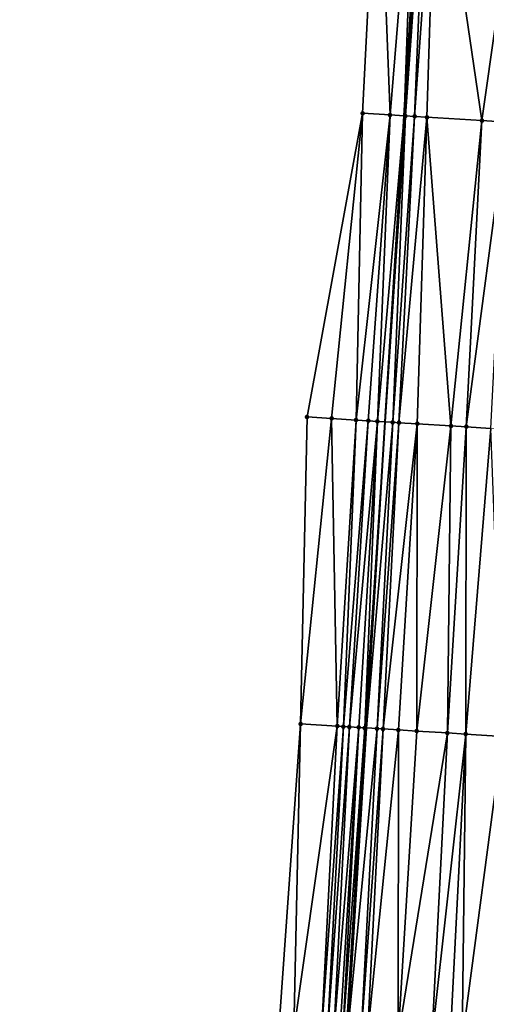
# Model space of a CAD drawing. Header units: feet. Extents: x 2004186 to 2014793, y 836912 to 864902.
# Tile 239 of 256: x 2010611 to 2010641, y 844247 to 844312. Entities that reach past the tile are written whole.
import ezdxf

# ---------------------------------------------------------------- set-up
doc = ezdxf.new("R2010")
doc.units = ezdxf.units.FT
doc.header["$LTSCALE"] = 100
doc.header["$MEASUREMENT"] = 0
for name, color, linetype, lineweight in [('EP_Travel Lane', 5, 'Continuous', 40), ('Road Shots', 4, 'Continuous', 200), ('Road X-Section', 30, 'Continuous', 13)]:
    doc.layers.add(name, color=color, linetype=linetype, lineweight=lineweight)
doc.layers.add('I-77 SB_MM21-27-Surface-Border', color=7, linetype='Continuous')
doc.layers.add('I-77 SB_MM21-27-Surface-TIN', color=7, linetype='Continuous')

msp = doc.modelspace()

# ---------------------------------------------------------------- linework, layer by layer
at = {"layer": 'EP_Travel Lane'}
msp.add_polyline3d([(2010614.904500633, 843966.0543007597, 401.6235736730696), (2010616.145713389, 843986.0081646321, 401.9860260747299), (2010617.386939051, 844005.9622359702, 402.3611542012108), (2010618.628224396, 844025.9172667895, 402.737734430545), (2010619.872743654, 844045.870522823, 403.1127317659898), (2010621.121326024, 844065.8267363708, 403.4966030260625), (2010622.370327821, 844085.7837246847, 403.8740494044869), (2010623.619357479, 844105.7411581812, 404.2405012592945), (2010624.868321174, 844125.6975377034, 404.615767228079), (2010626.117350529, 844145.6549663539, 404.9827181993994), (2010627.366334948, 844165.6116770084, 405.3658321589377), (2010628.61212678, 844185.5718463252, 405.757747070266), (2010629.850180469, 844205.533969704, 406.1132010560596), (2010631.083499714, 844225.4923127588, 406.4814113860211), (2010632.31677012, 844245.4498654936, 406.832610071), (2010633.550075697, 844265.4079873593, 407.2102862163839), (2010634.783125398, 844285.361968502, 407.6023876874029), (2010636.015940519, 844305.3121535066, 407.9706716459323), (2010637.249070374, 844325.2674317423, 408.3152917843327)], dxfattribs=at)
at = {"layer": 'I-77 SB_MM21-27-Surface-Border', "color": 3, "linetype": 'ByBlock', "lineweight": -2}
msp.add_polyline3d([(2010610.938647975, 843966.2995420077, 401.4839026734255), (2010611.960237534, 843986.2671053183, 401.8444700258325), (2010613.979923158, 844006.1729871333, 402.2423892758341), (2010614.80194482, 844026.1537252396, 402.6142527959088), (2010615.223473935, 844046.1574731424, 402.9557398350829), (2010616.442370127, 844066.1155402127, 403.3262718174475), (2010616.862716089, 844086.1238485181, 403.6718958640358), (2010618.0815486, 844106.0829693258, 404.0551271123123), (2010619.100689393, 844126.053239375, 404.4271268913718), (2010620.319515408, 844146.0122537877, 404.810709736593), (2010621.538323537, 844165.9709753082, 405.1887415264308), (2010622.758753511, 844185.9336617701, 405.5679001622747), (2010624.182054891, 844205.8851672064, 405.9342514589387), (2010625.80648948, 844225.819345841, 406.3115778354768), (2010627.830085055, 844245.7275909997, 406.6937347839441), (2010629.254887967, 844265.6739025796, 407.0753492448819), (2010629.681407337, 844285.6788400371, 407.411792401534), (2010633.301487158, 844305.4807496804, 407.8622279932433), (2010634.326885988, 844325.4490346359, 408.1915750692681)], dxfattribs=at)
at = {"layer": 'I-77 SB_MM21-27-Surface-TIN', "color": 128, "linetype": 'ByBlock', "lineweight": -2}
for points in [[(2010634.326885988, 844325.4490346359, 408.1915750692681), (2010633.301487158, 844305.4807496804, 407.8622279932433), (2010635.09802306, 844305.3691228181, 407.9363739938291)], [(2010636.722265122, 844325.3001651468, 408.293299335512), (2010634.326885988, 844325.4490346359, 408.1915750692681), (2010635.09802306, 844305.3691228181, 407.9363739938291)], [(2010636.722265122, 844325.3001651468, 408.293299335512), (2010635.09802306, 844305.3691228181, 407.9363739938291), (2010636.015940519, 844305.3121535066, 407.9706716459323)], [(2010636.722265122, 844325.3001651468, 408.293299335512), (2010636.015940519, 844305.3121535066, 407.9706716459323), (2010637.249070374, 844325.2674317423, 408.3152917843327)], [(2010636.096102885, 844305.3071783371, 407.9736668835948), (2010637.249070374, 844325.2674317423, 408.3152917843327), (2010636.015940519, 844305.3121535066, 407.9706716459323)], [(2010637.520725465, 844325.2505522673, 408.3266325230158), (2010637.249070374, 844325.2674317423, 408.3152917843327), (2010636.096102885, 844305.3071783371, 407.9736668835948)], [(2010637.520725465, 844325.2505522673, 408.3266325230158), (2010636.096102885, 844305.3071783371, 407.9736668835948), (2010636.694956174, 844305.2700995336, 407.9911777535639)], [(2010638.119578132, 844325.2134633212, 408.3448840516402), (2010637.520725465, 844325.2505522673, 408.3266325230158), (2010636.694956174, 844305.2700995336, 407.9911777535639)], [(2010638.119578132, 844325.2134633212, 408.3448840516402), (2010636.694956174, 844305.2700995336, 407.9911777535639), (2010637.49343366, 844305.220765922, 408.008724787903)], [(2010638.119578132, 844325.2134633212, 408.3448840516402), (2010637.49343366, 844305.220765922, 408.008724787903), (2010641.086607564, 844304.9991754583, 408.0649473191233)], [(2010643.908569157, 844324.8562711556, 408.4467217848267), (2010638.119578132, 844325.2134633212, 408.3448840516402), (2010641.086607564, 844304.9991754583, 408.0649473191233)], [(2010643.908569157, 844324.8562711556, 408.4467217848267), (2010641.086607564, 844304.9991754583, 408.0649473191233), (2010642.68357232, 844304.9006676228, 408.0912184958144)], [(2010633.301487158, 844305.4807496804, 407.8622279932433), (2010629.681407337, 844285.6788400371, 407.411792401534), (2010631.278329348, 844285.5796358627, 407.4723876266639)], [(2010633.301487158, 844305.4807496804, 407.8622279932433), (2010631.278329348, 844285.5796358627, 407.4723876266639), (2010632.875246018, 844285.4803446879, 407.537485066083)], [(2010635.09802306, 844305.3691228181, 407.9363739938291), (2010633.301487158, 844305.4807496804, 407.8622279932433), (2010632.875246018, 844285.4803446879, 407.537485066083)], [(2010635.09802306, 844305.3691228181, 407.9363739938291), (2010632.875246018, 844285.4803446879, 407.537485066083), (2010633.673711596, 844285.4308170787, 407.5639285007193)], [(2010635.09802306, 844305.3691228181, 407.9363739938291), (2010633.673711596, 844285.4308170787, 407.5639285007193), (2010634.272561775, 844285.3936876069, 407.5829209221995)], [(2010635.09802306, 844305.3691228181, 407.9363739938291), (2010634.272561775, 844285.3936876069, 407.5829209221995), (2010636.015940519, 844305.3121535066, 407.9706716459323)], [(2010634.272561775, 844285.3936876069, 407.5829209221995), (2010634.783125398, 844285.361968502, 407.6023876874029), (2010636.015940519, 844305.3121535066, 407.9706716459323)], [(2010636.096102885, 844305.3071783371, 407.9736668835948), (2010636.015940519, 844305.3121535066, 407.9706716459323), (2010634.783125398, 844285.361968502, 407.6023876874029)], [(2010636.096102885, 844305.3071783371, 407.9736668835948), (2010634.783125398, 844285.361968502, 407.6023876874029), (2010635.270637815, 844285.3316814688, 407.6209755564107)], [(2010636.694956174, 844305.2700995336, 407.9911777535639), (2010636.096102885, 844305.3071783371, 407.9736668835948), (2010635.270637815, 844285.3316814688, 407.6209755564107)], [(2010636.694956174, 844305.2700995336, 407.9911777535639), (2010635.270637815, 844285.3316814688, 407.6209755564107), (2010635.669873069, 844285.3069578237, 407.6321190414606)], [(2010637.49343366, 844305.220765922, 408.008724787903), (2010636.694956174, 844305.2700995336, 407.9911777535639), (2010635.669873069, 844285.3069578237, 407.6321190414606)], [(2010637.49343366, 844305.220765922, 408.008724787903), (2010635.669873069, 844285.3069578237, 407.6321190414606), (2010636.867595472, 844285.2330579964, 407.6515198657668)], [(2010637.49343366, 844305.220765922, 408.008724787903), (2010636.867595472, 844285.2330579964, 407.6515198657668), (2010639.063425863, 844285.0976724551, 407.6820437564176)], [(2010641.086607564, 844304.9991754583, 408.0649473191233), (2010637.49343366, 844305.220765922, 408.008724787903), (2010639.063425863, 844285.0976724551, 407.6820437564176)], [(2010641.086607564, 844304.9991754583, 408.0649473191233), (2010639.063425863, 844285.0976724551, 407.6820437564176), (2010640.06152813, 844285.0360935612, 407.6979888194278)], [(2010642.68357232, 844304.9006676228, 408.0912184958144), (2010641.086607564, 844304.9991754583, 408.0649473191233), (2010640.06152813, 844285.0360935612, 407.6979888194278)], [(2010642.68357232, 844304.9006676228, 408.0912184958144), (2010640.06152813, 844285.0360935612, 407.6979888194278), (2010641.658502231, 844284.9377379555, 407.7146712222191)], [(2010631.278329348, 844285.5796358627, 407.4723876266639), (2010629.681407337, 844285.6788400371, 407.411792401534), (2010629.254887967, 844265.6739025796, 407.0753492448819)], [(2010631.278329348, 844285.5796358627, 407.4723876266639), (2010629.254887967, 844265.6739025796, 407.0753492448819), (2010631.650286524, 844265.525349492, 407.1658258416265)], [(2010632.875246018, 844285.4803446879, 407.537485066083), (2010631.278329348, 844285.5796358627, 407.4723876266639), (2010631.650286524, 844265.525349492, 407.1658258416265)], [(2010632.875246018, 844285.4803446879, 407.537485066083), (2010631.650286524, 844265.525349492, 407.1658258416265), (2010632.049523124, 844265.5006477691, 407.1774670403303)], [(2010633.673711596, 844285.4308170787, 407.5639285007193), (2010632.875246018, 844285.4803446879, 407.537485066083), (2010632.049523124, 844265.5006477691, 407.1774670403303)], [(2010633.673711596, 844285.4308170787, 407.5639285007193), (2010632.049523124, 844265.5006477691, 407.1774670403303), (2010632.448764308, 844265.4760207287, 407.1846132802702)], [(2010634.272561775, 844285.3936876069, 407.5829209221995), (2010633.673711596, 844285.4308170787, 407.5639285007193), (2010632.448764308, 844265.4760207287, 407.1846132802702)], [(2010634.272561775, 844285.3936876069, 407.5829209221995), (2010632.448764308, 844265.4760207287, 407.1846132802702), (2010633.047627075, 844265.4390963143, 407.1943608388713)], [(2010634.272561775, 844285.3936876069, 407.5829209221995), (2010633.047627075, 844265.4390963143, 407.1943608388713), (2010633.446863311, 844265.4143886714, 407.2063583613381)], [(2010634.272561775, 844285.3936876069, 407.5829209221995), (2010633.446863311, 844265.4143886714, 407.2063583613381), (2010634.783125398, 844285.361968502, 407.6023876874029)], [(2010633.446863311, 844265.4143886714, 407.2063583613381), (2010633.550075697, 844265.4079873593, 407.2102862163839), (2010634.783125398, 844285.361968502, 407.6023876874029)], [(2010635.270637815, 844285.3316814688, 407.6209755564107), (2010634.783125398, 844285.361968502, 407.6023876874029), (2010633.550075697, 844265.4079873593, 407.2102862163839)], [(2010635.270637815, 844285.3316814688, 407.6209755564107), (2010633.550075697, 844265.4079873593, 407.2102862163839), (2010634.245329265, 844265.364867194, 407.2367448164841)], [(2010635.669873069, 844285.3069578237, 407.6321190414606), (2010635.270637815, 844285.3316814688, 407.6209755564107), (2010634.245329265, 844265.364867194, 407.2367448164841)], [(2010635.669873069, 844285.3069578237, 407.6321190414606), (2010634.245329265, 844265.364867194, 407.2367448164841), (2010634.64456565, 844265.3401619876, 407.2485956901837)], [(2010636.867595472, 844285.2330579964, 407.6515198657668), (2010635.669873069, 844285.3069578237, 407.6321190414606), (2010634.64456565, 844265.3401619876, 407.2485956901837)], [(2010636.867595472, 844285.2330579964, 407.6515198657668), (2010634.64456565, 844265.3401619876, 407.2485956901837), (2010635.642668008, 844265.2785845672, 407.2670522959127)], [(2010636.867595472, 844285.2330579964, 407.6515198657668), (2010635.642668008, 844265.2785845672, 407.2670522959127), (2010636.840398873, 844265.2048225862, 407.2813202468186)], [(2010639.063425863, 844285.0976724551, 407.6820437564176), (2010636.867595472, 844285.2330579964, 407.6515198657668), (2010636.840398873, 844265.2048225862, 407.2813202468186)], [(2010639.063425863, 844285.0976724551, 407.6820437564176), (2010636.840398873, 844265.2048225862, 407.2813202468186), (2010638.836602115, 844265.0816437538, 407.3196774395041)], [(2010640.06152813, 844285.0360935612, 407.6979888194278), (2010639.063425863, 844285.0976724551, 407.6820437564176), (2010638.836602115, 844265.0816437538, 407.3196774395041)], [(2010640.06152813, 844285.0360935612, 407.6979888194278), (2010638.836602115, 844265.0816437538, 407.3196774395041), (2010640.034327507, 844265.0077926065, 407.3393121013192)], [(2010641.658502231, 844284.9377379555, 407.7146712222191), (2010640.06152813, 844285.0360935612, 407.6979888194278), (2010640.034327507, 844265.0077926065, 407.3393121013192)], [(2010641.658502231, 844284.9377379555, 407.7146712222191), (2010640.034327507, 844265.0077926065, 407.3393121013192), (2010642.429779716, 844264.8601135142, 407.3771849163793)], [(2010629.254887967, 844265.6739025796, 407.0753492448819), (2010627.830085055, 844245.7275909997, 406.6937347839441), (2010628.8281695, 844245.6657217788, 406.7299209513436)], [(2010631.650286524, 844265.525349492, 407.1658258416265), (2010629.254887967, 844265.6739025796, 407.0753492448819), (2010628.8281695, 844245.6657217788, 406.7299209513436)], [(2010631.650286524, 844265.525349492, 407.1658258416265), (2010628.8281695, 844245.6657217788, 406.7299209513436), (2010630.624716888, 844245.5542820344, 406.799599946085)], [(2010632.049523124, 844265.5006477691, 407.1774670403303), (2010631.650286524, 844265.525349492, 407.1658258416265), (2010630.624716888, 844245.5542820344, 406.799599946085)], [(2010632.049523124, 844265.5006477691, 407.1774670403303), (2010630.624716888, 844245.5542820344, 406.799599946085), (2010631.023952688, 844245.5295672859, 406.8120826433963)], [(2010632.448764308, 844265.4760207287, 407.1846132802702), (2010632.049523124, 844265.5006477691, 407.1774670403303), (2010631.023952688, 844245.5295672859, 406.8120826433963)], [(2010632.448764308, 844265.4760207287, 407.1846132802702), (2010631.023952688, 844245.5295672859, 406.8120826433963), (2010631.42319459, 844245.5049519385, 406.8185548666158)], [(2010633.047627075, 844265.4390963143, 407.1943608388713), (2010632.448764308, 844265.4760207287, 407.1846132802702), (2010631.42319459, 844245.5049519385, 406.8185548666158)], [(2010633.047627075, 844265.4390963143, 407.1943608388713), (2010631.42319459, 844245.5049519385, 406.8185548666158), (2010631.822443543, 844245.4804514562, 406.8180815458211)], [(2010633.047627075, 844265.4390963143, 407.1943608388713), (2010631.822443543, 844245.4804514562, 406.8180815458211), (2010632.022063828, 844245.4681329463, 406.821972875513)], [(2010633.446863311, 844265.4143886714, 407.2063583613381), (2010633.047627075, 844265.4390963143, 407.1943608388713), (2010632.022063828, 844245.4681329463, 406.821972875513)], [(2010633.446863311, 844265.4143886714, 407.2063583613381), (2010632.022063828, 844245.4681329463, 406.821972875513), (2010632.221681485, 844245.4557716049, 406.8284541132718)], [(2010633.446863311, 844265.4143886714, 407.2063583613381), (2010632.221681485, 844245.4557716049, 406.8284541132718), (2010633.550075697, 844265.4079873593, 407.2102862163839)], [(2010632.221681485, 844245.4557716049, 406.8284541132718), (2010632.31677012, 844245.4498654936, 406.832610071), (2010633.550075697, 844265.4079873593, 407.2102862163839)], [(2010634.245329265, 844265.364867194, 407.2367448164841), (2010633.550075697, 844265.4079873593, 407.2102862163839), (2010632.31677012, 844245.4498654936, 406.832610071)], [(2010634.245329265, 844265.364867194, 407.2367448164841), (2010632.31677012, 844245.4498654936, 406.832610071), (2010633.219758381, 844245.3937794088, 406.872076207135)], [(2010634.64456565, 844265.3401619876, 407.2485956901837), (2010634.245329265, 844265.364867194, 407.2367448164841), (2010633.219758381, 844245.3937794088, 406.872076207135)], [(2010634.64456565, 844265.3401619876, 407.2485956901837), (2010633.219758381, 844245.3937794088, 406.872076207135), (2010633.618996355, 844245.3691000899, 406.8824165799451)], [(2010635.642668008, 844265.2785845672, 407.2670522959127), (2010634.64456565, 844265.3401619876, 407.2485956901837), (2010633.618996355, 844245.3691000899, 406.8824165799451)], [(2010635.642668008, 844265.2785845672, 407.2670522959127), (2010633.618996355, 844245.3691000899, 406.8824165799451), (2010635.615199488, 844245.2459194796, 406.9210585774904)], [(2010636.840398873, 844265.2048225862, 407.2813202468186), (2010635.642668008, 844265.2785845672, 407.2670522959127), (2010635.615199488, 844245.2459194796, 406.9210585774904)], [(2010638.836602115, 844265.0816437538, 407.3196774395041), (2010636.840398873, 844265.2048225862, 407.2813202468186), (2010635.615199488, 844245.2459194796, 406.9210585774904)], [(2010638.836602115, 844265.0816437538, 407.3196774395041), (2010635.615199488, 844245.2459194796, 406.9210585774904), (2010637.811020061, 844245.1103739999, 406.9663951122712)], [(2010640.034327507, 844265.0077926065, 407.3393121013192), (2010638.836602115, 844265.0816437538, 407.3196774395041), (2010637.811020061, 844245.1103739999, 406.9663951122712)], [(2010640.034327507, 844265.0077926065, 407.3393121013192), (2010637.811020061, 844245.1103739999, 406.9663951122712), (2010639.008740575, 844245.0364433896, 406.9909253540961)], [(2010640.034327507, 844265.0077926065, 407.3393121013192), (2010639.008740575, 844245.0364433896, 406.9909253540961), (2010639.807222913, 844244.987188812, 407.0053138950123)], [(2010642.429779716, 844264.8601135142, 407.3771849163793), (2010640.034327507, 844265.0077926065, 407.3393121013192), (2010639.807222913, 844244.987188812, 407.0053138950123)], [(2010642.429779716, 844264.8601135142, 407.3771849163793), (2010639.807222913, 844244.987188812, 407.0053138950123), (2010642.003036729, 844244.8515332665, 407.0573057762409)]]:
    msp.add_3dface(points, dxfattribs=at)
at = {"layer": 'Road Shots', "lineweight": 100}
for p in [(2010633.301487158, 844305.4807496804, 407.8622279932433), (2010635.09802306, 844305.3691228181, 407.9363739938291), (2010636.096102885, 844305.3071783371, 407.9736668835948), (2010636.694956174, 844305.2700995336, 407.9911777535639), (2010637.49343366, 844305.220765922, 408.008724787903), (2010641.086607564, 844304.9991754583, 408.0649473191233), (2010629.681407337, 844285.6788400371, 407.411792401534), (2010631.278329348, 844285.5796358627, 407.4723876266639), (2010632.875246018, 844285.4803446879, 407.537485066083), (2010633.673711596, 844285.4308170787, 407.5639285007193), (2010634.272561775, 844285.3936876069, 407.5829209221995), (2010635.270637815, 844285.3316814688, 407.6209755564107), (2010635.669873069, 844285.3069578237, 407.6321190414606), (2010636.867595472, 844285.2330579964, 407.6515198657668), (2010639.063425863, 844285.0976724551, 407.6820437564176), (2010640.06152813, 844285.0360935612, 407.6979888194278), (2010629.254887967, 844265.6739025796, 407.0753492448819), (2010631.650286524, 844265.525349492, 407.1658258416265), (2010632.049523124, 844265.5006477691, 407.1774670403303), (2010632.448764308, 844265.4760207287, 407.1846132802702), (2010633.047627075, 844265.4390963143, 407.1943608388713), (2010633.446863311, 844265.4143886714, 407.2063583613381), (2010634.245329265, 844265.364867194, 407.2367448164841), (2010634.64456565, 844265.3401619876, 407.2485956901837), (2010635.642668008, 844265.2785845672, 407.2670522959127), (2010636.840398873, 844265.2048225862, 407.2813202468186), (2010638.836602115, 844265.0816437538, 407.3196774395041), (2010640.034327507, 844265.0077926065, 407.3393121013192)]:
    msp.add_point(p, dxfattribs=at)
at = {"layer": 'Road X-Section', "extrusion": (0.06126074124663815, 0.9979577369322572, 0.01809632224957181), "elevation": 965761.4540790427, "flags": 128}
msp.add_lwpolyline([(-1955124.435000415, -17071.66377770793), (-1955126.235000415, -17071.58961956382), (-1955127.235000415, -17071.55232056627), (-1955127.835000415, -17071.53480682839), (-1955128.635000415, -17071.51725692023), (-1955132.235000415, -17071.46102518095), (-1955133.835000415, -17071.43474970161), (-1955135.835000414, -17071.392846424), (-1955137.435000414, -17071.36134141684), (-1955138.235000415, -17071.3449464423), (-1955139.235000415, -17071.33076878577), (-1955140.435000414, -17071.30675557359), (-1955142.435000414, -17071.27706809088), (-1955145.235000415, -17071.23107926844), (-1955146.835000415, -17071.20513110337), (-1955148.435000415, -17071.17802416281), (-1955149.835000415, -17071.1499039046), (-1955150.435000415, -17071.14277526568), (-1955151.035000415, -17071.14162866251), (-1955151.635000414, -17071.14689265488), (-1955153.035000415, -17071.16265592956), (-1955154.435000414, -17071.1872609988), (-1955155.235000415, -17071.19582999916), (-1955156.235000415, -17071.20308787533), (-1955159.635000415, -17071.24510831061), (-1955160.635000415, -17071.25716565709), (-1955161.635000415, -17071.27597428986), (-1955162.435000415, -17071.29352398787), (-1955163.035000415, -17071.30363465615), (-1955163.635000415, -17071.31983197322), (-1955165.035000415, -17071.37846828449), (-1955166.235000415, -17071.42254308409), (-1955168.635000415, -17071.5319737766), (-1955169.035000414, -17071.54869876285)], dxfattribs=at)
at = {"layer": 'Road X-Section', "extrusion": (0.06125929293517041, 0.9979341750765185, 0.01935668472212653), "elevation": 965719.171221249, "flags": 128}
msp.add_lwpolyline([(-1955122.036871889, -18289.1363542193), (-1955123.63687189, -18289.07574763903), (-1955125.236871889, -18289.01063800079), (-1955126.036871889, -18288.98418961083), (-1955126.636871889, -18288.9651936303), (-1955127.636871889, -18288.9271318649), (-1955128.036871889, -18288.91598629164), (-1955129.236871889, -18288.89658183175), (-1955131.436871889, -18288.86605222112), (-1955132.436871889, -18288.85010417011), (-1955134.036871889, -18288.83341864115), (-1955136.036871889, -18288.79119776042), (-1955137.636871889, -18288.76039276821), (-1955138.436871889, -18288.75065113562), (-1955139.236871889, -18288.74197570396), (-1955140.636871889, -18288.71546644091), (-1955141.836871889, -18288.6984467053), (-1955144.836871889, -18288.64658271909), (-1955146.636871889, -18288.6151156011), (-1955148.436871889, -18288.58986132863), (-1955150.036871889, -18288.55722438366), (-1955150.436871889, -18288.55256143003), (-1955151.036871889, -18288.55281991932), (-1955152.236871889, -18288.56343563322), (-1955153.436871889, -18288.58083596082), (-1955154.436871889, -18288.59819438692), (-1955155.836871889, -18288.61374705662), (-1955157.436871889, -18288.62605510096), (-1955158.236871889, -18288.62991914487), (-1955159.636871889, -18288.64872824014), (-1955161.236871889, -18288.67295231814), (-1955162.436871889, -18288.69822071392), (-1955163.236871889, -18288.7180850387), (-1955163.836871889, -18288.7293850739), (-1955164.236871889, -18288.74308300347), (-1955165.036871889, -18288.77999014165), (-1955166.036871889, -18288.81330874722), (-1955168.236871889, -18288.91253030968), (-1955169.036871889, -18288.94964871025)], dxfattribs=at)
at = {"layer": 'Road X-Section', "extrusion": (0.06126228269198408, 0.9979829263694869, 0.01664365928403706), "elevation": 965745.2408997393, "flags": 128}
msp.add_lwpolyline([(-1955122.839663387, -15668.62974026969), (-1955125.239663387, -15668.53925113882), (-1955125.639663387, -15668.52760832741), (-1955126.039663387, -15668.52046109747), (-1955126.639663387, -15668.51071218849), (-1955127.039663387, -15668.49871300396), (-1955127.839663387, -15668.46832233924), (-1955128.239663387, -15668.45646982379), (-1955129.239663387, -15668.43801066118), (-1955130.439663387, -15668.42374073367), (-1955132.439663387, -15668.38537822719), (-1955133.639663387, -15668.3657408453), (-1955136.039663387, -15668.32786278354), (-1955136.639663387, -15668.31835289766), (-1955137.439663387, -15668.29848876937), (-1955138.039663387, -15668.28249555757), (-1955138.639663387, -15668.2752833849), (-1955139.239663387, -15668.26893022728), (-1955139.639663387, -15668.26083789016), (-1955140.639663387, -15668.23395969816), (-1955141.639663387, -15668.21636523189), (-1955143.039663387, -15668.19757800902), (-1955144.839663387, -15668.16267043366), (-1955148.039663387, -15668.11508948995), (-1955149.639663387, -15668.08234275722), (-1955150.839663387, -15668.0666842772), (-1955151.239663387, -15668.06597053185), (-1955153.439663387, -15668.10268565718), (-1955154.639663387, -15668.11807998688), (-1955156.239663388, -15668.13541192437), (-1955157.439663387, -15668.14250582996), (-1955158.639663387, -15668.15581362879), (-1955159.839663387, -15668.168879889), (-1955161.439663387, -15668.19167886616), (-1955162.839663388, -15668.22095145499), (-1955163.439663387, -15668.23255692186), (-1955163.839663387, -15668.24008451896), (-1955164.039663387, -15668.24548469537), (-1955165.239663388, -15668.29364814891), (-1955166.239663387, -15668.33176593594), (-1955167.439663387, -15668.38229454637), (-1955169.039663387, -15668.44916806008)], dxfattribs=at)

doc.saveas('drawing.dxf')
